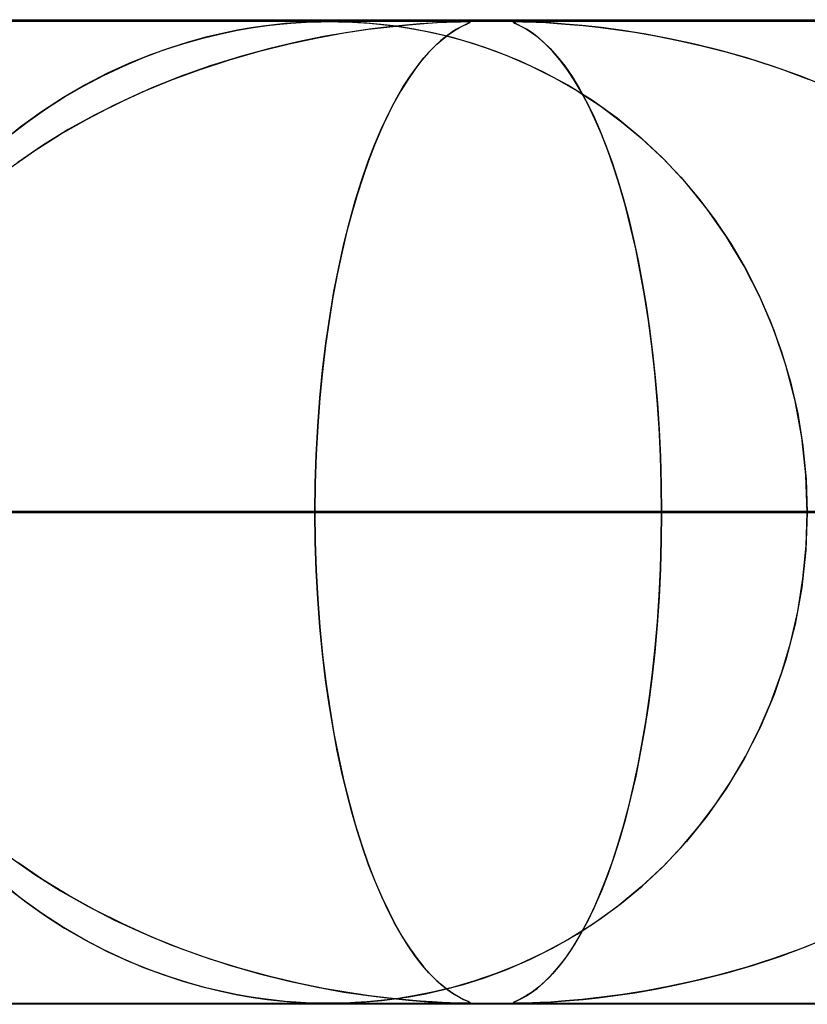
# Model space of a CAD drawing. Header units: millimetres. Extents: x -550 to 550, y -599 to 599.
# Tile 31 of 47: x 88 to 96, y 589 to 599. Entities that reach past the tile are written whole.
import ezdxf

# ---------------------------------------------------------------- set-up
doc = ezdxf.new("R2010")
doc.units = ezdxf.units.MM
doc.layers.add('HIDDEN', color=7, linetype='Continuous')
doc.layers.add('THICK', color=7, linetype='Continuous')

msp = doc.modelspace()

# ---------------------------------------------------------------- linework, layer by layer
at = {"layer": 'HIDDEN'}
for p, q in [((229.578, 598.99), (0, 598.99)), ((451, 598.99), (0, 598.99)), ((229.578, 598.99), (0, 598.99)), ((220.245, 598.98), (0, 598.98)), ((90.402, 598.916), (90.263, 598.892)), ((90.264, 598.893), (90.422, 598.92)), ((90.524, 598.934), (90.402, 598.916)), ((90.422, 598.92), (90.566, 598.94)), ((90.638, 598.949), (90.524, 598.934)), ((90.566, 598.94), (90.695, 598.955)), ((90.75, 598.96), (90.638, 598.949)), ((90.695, 598.955), (90.808, 598.965)), ((90.858, 598.968), (90.75, 598.96)), ((90.808, 598.965), (90.912, 598.972)), ((90.957, 598.974), (90.858, 598.968)), ((90.912, 598.972), (91.014, 598.977)), ((91.044, 598.978), (90.957, 598.974)), ((91.199, 598.98), (90.99, 598.98)), ((91.014, 598.977), (91.11, 598.979)), ((91.122, 598.979), (91.044, 598.978)), ((91.11, 598.979), (91.199, 598.98)), ((91.199, 598.98), (91.122, 598.979)), ((91.199, 598.98), (91.287, 598.979)), ((91.279, 598.979), (91.199, 598.98)), ((91.364, 598.977), (91.279, 598.979)), ((91.287, 598.979), (91.38, 598.977)), ((91.347, 598.865), (91.593, 598.902)), ((91.462, 598.973), (91.364, 598.977)), ((91.38, 598.977), (91.488, 598.972)), ((91.607, 598.903), (91.385, 598.871)), ((91.581, 598.965), (91.462, 598.973)), ((91.488, 598.972), (91.606, 598.963)), ((91.722, 598.952), (91.581, 598.965)), ((91.593, 598.902), (91.813, 598.929)), ((91.606, 598.963), (91.732, 598.951)), ((91.805, 598.928), (91.607, 598.903)), ((91.882, 598.933), (91.722, 598.952)), ((91.732, 598.951), (91.862, 598.936)), ((91.976, 598.945), (91.805, 598.928)), ((91.813, 598.929), (92.003, 598.948)), ((91.862, 598.936), (92.01, 598.913)), ((92.057, 598.905), (91.882, 598.933)), ((92.121, 598.958), (91.976, 598.945)), ((92.003, 598.948), (92.161, 598.961)), ((92.01, 598.913), (92.177, 598.882)), ((92.246, 598.868), (92.057, 598.905)), ((92.243, 598.966), (92.121, 598.958)), ((92.161, 598.961), (92.289, 598.97)), ((92.344, 598.972), (92.243, 598.966)), ((92.289, 598.97), (92.392, 598.975)), ((92.426, 598.976), (92.344, 598.972)), ((92.392, 598.975), (92.472, 598.978)), ((92.49, 598.978), (92.426, 598.976)), ((92.486, 598.899), (92.44, 598.87)), ((92.472, 598.978), (92.533, 598.979)), ((92.472, 598.89), (92.521, 598.919)), ((92.526, 598.922), (92.486, 598.899)), ((92.54, 598.98), (92.49, 598.978)), ((92.521, 598.919), (92.564, 598.941)), ((92.56, 598.939), (92.526, 598.922)), ((92.533, 598.979), (92.577, 598.98)), ((92.577, 598.98), (92.54, 598.98)), ((92.587, 598.951), (92.56, 598.939)), ((92.564, 598.941), (92.597, 598.956)), ((92.603, 598.98), (92.577, 598.98)), ((92.58, 598.98), (92.608, 598.979)), ((92.608, 598.961), (92.587, 598.951)), ((92.597, 598.956), (92.619, 598.967)), ((92.62, 598.978), (92.603, 598.98)), ((92.608, 598.979), (92.624, 598.978)), ((92.624, 598.969), (92.608, 598.961)), ((92.619, 598.967), (92.629, 598.973)), ((92.629, 598.976), (92.62, 598.978)), ((92.624, 598.978), (92.629, 598.974)), ((92.629, 598.974), (92.624, 598.969)), ((92.629, 598.973), (92.629, 598.976)), ((93.068, 598.975), (93.074, 598.978)), ((93.074, 598.97), (93.068, 598.975)), ((93.077, 598.978), (93.069, 598.976)), ((93.069, 598.976), (93.07, 598.972)), ((93.07, 598.972), (93.079, 598.966)), ((93.074, 598.978), (93.091, 598.979)), ((93.091, 598.961), (93.074, 598.97)), ((93.094, 598.98), (93.077, 598.978)), ((93.079, 598.966), (93.097, 598.958)), ((93.091, 598.979), (93.121, 598.98)), ((93.118, 598.948), (93.091, 598.961)), ((93.121, 598.98), (93.094, 598.98)), ((93.097, 598.958), (93.124, 598.945)), ((93.157, 598.929), (93.118, 598.948)), ((93.157, 598.98), (93.121, 598.98)), ((93.121, 598.98), (93.164, 598.979)), ((93.124, 598.945), (93.159, 598.928)), ((93.205, 598.978), (93.157, 598.98)), ((93.205, 598.902), (93.157, 598.929)), ((93.159, 598.928), (93.202, 598.903)), ((93.164, 598.979), (93.223, 598.978)), ((93.202, 598.903), (93.253, 598.871)), ((93.265, 598.976), (93.205, 598.978)), ((93.262, 598.865), (93.205, 598.902)), ((93.223, 598.978), (93.301, 598.975)), ((93.344, 598.973), (93.265, 598.976)), ((93.301, 598.975), (93.401, 598.97)), ((93.452, 598.967), (93.344, 598.973)), ((93.401, 598.97), (93.517, 598.962)), ((93.596, 598.956), (93.452, 598.967)), ((93.517, 598.962), (93.644, 598.952)), ((93.77, 598.941), (93.596, 598.956)), ((93.644, 598.952), (93.781, 598.94)), ((93.967, 598.919), (93.77, 598.941)), ((93.781, 598.94), (93.934, 598.923)), ((93.934, 598.923), (94.109, 598.901)), ((94.185, 598.89), (93.967, 598.919)), ((94.109, 598.901), (94.304, 598.872)), ((89.717, 598.759), (89.911, 598.813)), ((89.942, 598.821), (89.762, 598.772)), ((89.911, 598.813), (90.093, 598.857)), ((90.109, 598.861), (89.942, 598.821)), ((90.093, 598.857), (90.264, 598.893)), ((90.263, 598.892), (90.109, 598.861)), ((90.79, 598.755), (91.079, 598.817)), ((91.14, 598.828), (90.876, 598.775)), ((91.079, 598.817), (91.347, 598.865)), ((91.385, 598.871), (91.14, 598.828)), ((92.177, 598.882), (92.362, 598.841)), ((92.45, 598.819), (92.246, 598.868)), ((92.293, 598.752), (92.356, 598.807)), ((92.389, 598.833), (92.333, 598.788)), ((92.356, 598.807), (92.416, 598.853)), ((92.362, 598.841), (92.563, 598.787)), ((92.44, 598.87), (92.389, 598.833)), ((92.416, 598.853), (92.472, 598.89)), ((92.667, 598.756), (92.45, 598.819)), ((93.253, 598.871), (93.311, 598.828)), ((93.326, 598.817), (93.262, 598.865)), ((93.311, 598.828), (93.374, 598.775)), ((93.395, 598.755), (93.326, 598.817)), ((94.418, 598.853), (94.185, 598.89)), ((94.304, 598.872), (94.516, 598.836)), ((94.663, 598.807), (94.418, 598.853)), ((94.516, 598.836), (94.745, 598.79)), ((94.916, 598.752), (94.663, 598.807)), ((89.571, 598.712), (89.37, 598.64)), ((89.515, 598.693), (89.717, 598.759)), ((89.762, 598.772), (89.571, 598.712)), ((90.593, 598.708), (90.295, 598.627)), ((90.487, 598.68), (90.79, 598.755)), ((90.876, 598.775), (90.593, 598.708)), ((92.272, 598.732), (92.207, 598.666)), ((92.228, 598.687), (92.293, 598.752)), ((92.333, 598.788), (92.272, 598.732)), ((92.563, 598.787), (92.777, 598.72)), ((92.895, 598.677), (92.667, 598.756)), ((92.777, 598.72), (93.003, 598.636)), ((93.374, 598.775), (93.443, 598.708)), ((93.469, 598.68), (93.395, 598.755)), ((93.443, 598.708), (93.516, 598.627)), ((94.745, 598.79), (94.988, 598.735)), ((95.177, 598.687), (94.916, 598.752)), ((94.988, 598.735), (95.244, 598.669)), ((89.103, 598.529), (89.308, 598.616)), ((89.37, 598.64), (89.16, 598.555)), ((89.308, 598.616), (89.515, 598.693)), ((90.295, 598.627), (89.986, 598.53)), ((90.183, 598.593), (90.487, 598.68)), ((92.09, 598.524), (92.16, 598.611)), ((92.207, 598.666), (92.139, 598.587)), ((92.16, 598.611), (92.228, 598.687)), ((93.131, 598.582), (92.895, 598.677)), ((93.003, 598.636), (93.239, 598.534)), ((93.543, 598.593), (93.469, 598.68)), ((93.516, 598.627), (93.592, 598.53)), ((95.444, 598.611), (95.177, 598.687)), ((95.244, 598.669), (95.512, 598.591)), ((95.717, 598.524), (95.444, 598.611)), ((88.901, 598.434), (89.103, 598.529)), ((89.16, 598.555), (88.943, 598.455)), ((89.986, 598.53), (89.682, 598.422)), ((89.883, 598.495), (90.183, 598.593)), ((92.019, 598.425), (92.09, 598.524)), ((92.139, 598.587), (92.068, 598.495)), ((93.375, 598.468), (93.131, 598.582)), ((93.239, 598.534), (93.481, 598.413)), ((93.617, 598.495), (93.543, 598.593)), ((93.592, 598.53), (93.667, 598.422)), ((95.512, 598.591), (95.789, 598.5)), ((95.993, 598.425), (95.717, 598.524)), ((95.789, 598.5), (96.07, 598.395)), ((88.701, 598.329), (88.901, 598.434)), ((88.943, 598.455), (88.72, 598.34)), ((89.682, 598.422), (89.385, 598.303)), ((89.587, 598.385), (89.883, 598.495)), ((91.947, 598.313), (92.019, 598.425)), ((92.068, 598.495), (91.995, 598.39)), ((93.623, 598.334), (93.375, 598.468)), ((93.481, 598.413), (93.72, 598.276)), ((93.69, 598.385), (93.617, 598.495)), ((93.667, 598.422), (93.74, 598.303)), ((96.271, 598.313), (95.993, 598.425)), ((88.72, 598.34), (88.493, 598.208)), ((88.505, 598.215), (88.701, 598.329)), ((89.385, 598.303), (89.096, 598.173)), ((89.297, 598.265), (89.587, 598.385)), ((91.874, 598.188), (91.947, 598.313)), ((91.995, 598.39), (91.924, 598.276)), ((93.874, 598.178), (93.623, 598.334)), ((93.761, 598.265), (93.69, 598.385)), ((93.74, 598.303), (93.811, 598.173)), ((88.493, 598.208), (88.269, 598.063)), ((88.312, 598.092), (88.505, 598.215)), ((89.013, 598.133), (89.297, 598.265)), ((91.924, 598.276), (91.855, 598.152)), ((93.72, 598.276), (93.95, 598.126)), ((93.832, 598.133), (93.761, 598.265)), ((88.735, 597.99), (89.013, 598.133)), ((89.096, 598.173), (88.815, 598.033)), ((91.855, 598.152), (91.787, 598.019)), ((91.802, 598.048), (91.874, 598.188)), ((93.811, 598.173), (93.88, 598.033)), ((93.9, 597.99), (93.832, 598.133)), ((94.125, 597.998), (93.874, 598.178)), ((93.95, 598.126), (94.17, 597.963)), ((88.269, 598.063), (88.053, 597.906)), ((88.123, 597.959), (88.312, 598.092)), ((88.815, 598.033), (88.543, 597.882)), ((91.787, 598.019), (91.721, 597.876)), ((91.729, 597.895), (91.802, 598.048)), ((93.88, 598.033), (93.947, 597.882)), ((94.37, 597.797), (94.125, 597.998)), ((88.053, 597.906), (87.845, 597.739)), ((87.938, 597.817), (88.123, 597.959)), ((88.465, 597.835), (88.735, 597.99)), ((93.967, 597.835), (93.9, 597.99)), ((94.17, 597.963), (94.381, 597.788)), ((88.203, 597.67), (88.465, 597.835)), ((88.543, 597.882), (88.281, 597.72)), ((91.721, 597.876), (91.657, 597.725)), ((91.659, 597.729), (91.729, 597.895)), ((93.947, 597.882), (94.012, 597.72)), ((94.031, 597.67), (93.967, 597.835)), ((88.281, 597.72), (88.028, 597.549)), ((91.591, 597.551), (91.659, 597.729)), ((91.657, 597.725), (91.596, 597.565)), ((94.012, 597.72), (94.074, 597.549)), ((94.606, 597.576), (94.37, 597.797)), ((94.381, 597.788), (94.582, 597.599)), ((87.951, 597.493), (88.203, 597.67)), ((94.093, 597.493), (94.031, 597.67)), ((94.582, 597.599), (94.773, 597.399)), ((91.525, 597.361), (91.591, 597.551)), ((91.596, 597.565), (91.537, 597.396)), ((94.074, 597.549), (94.133, 597.368)), ((94.83, 597.335), (94.606, 597.576)), ((94.153, 597.304), (94.093, 597.493)), ((94.773, 597.399), (94.954, 597.187)), ((91.462, 597.159), (91.525, 597.361)), ((91.537, 597.396), (91.48, 597.219)), ((94.133, 597.368), (94.19, 597.176)), ((94.21, 597.104), (94.153, 597.304)), ((95.042, 597.073), (94.83, 597.335)), ((91.48, 597.219), (91.426, 597.032)), ((91.402, 596.945), (91.462, 597.159)), ((94.19, 597.176), (94.243, 596.977)), ((94.263, 596.893), (94.21, 597.104)), ((94.954, 597.187), (95.123, 596.963)), ((91.426, 597.032), (91.374, 596.835)), ((95.238, 596.793), (95.042, 597.073)), ((91.346, 596.72), (91.402, 596.945)), ((94.243, 596.977), (94.293, 596.769)), ((95.123, 596.963), (95.282, 596.724)), ((91.374, 596.835), (91.325, 596.628)), ((94.314, 596.671), (94.263, 596.893)), ((91.293, 596.483), (91.346, 596.72)), ((94.293, 596.769), (94.339, 596.553)), ((95.419, 596.493), (95.238, 596.793)), ((95.282, 596.724), (95.431, 596.471)), ((91.325, 596.628), (91.278, 596.409)), ((94.361, 596.438), (94.314, 596.671)), ((94.339, 596.553), (94.381, 596.329)), ((91.278, 596.409), (91.235, 596.179)), ((91.245, 596.236), (91.293, 596.483)), ((94.404, 596.195), (94.361, 596.438)), ((95.58, 596.175), (95.419, 596.493)), ((95.431, 596.471), (95.567, 596.203)), ((94.381, 596.329), (94.42, 596.099)), ((91.202, 595.979), (91.245, 596.236)), ((95.567, 596.203), (95.69, 595.921)), ((91.235, 596.179), (91.195, 595.938)), ((94.443, 595.942), (94.404, 596.195)), ((94.42, 596.099), (94.455, 595.861)), ((95.722, 595.84), (95.58, 596.175)), ((91.195, 595.938), (91.159, 595.687)), ((91.163, 595.712), (91.202, 595.979)), ((94.478, 595.68), (94.443, 595.942)), ((95.69, 595.921), (95.798, 595.625)), ((94.455, 595.861), (94.486, 595.616)), ((95.841, 595.489), (95.722, 595.84)), ((91.129, 595.437), (91.163, 595.712)), ((91.159, 595.687), (91.128, 595.425)), ((94.508, 595.41), (94.478, 595.68)), ((94.486, 595.616), (94.512, 595.363)), ((95.798, 595.625), (95.889, 595.317)), ((91.128, 595.425), (91.101, 595.152)), ((91.102, 595.154), (91.129, 595.437)), ((94.532, 595.133), (94.508, 595.41)), ((95.936, 595.125), (95.841, 595.489)), ((94.512, 595.363), (94.535, 595.102)), ((95.889, 595.317), (95.963, 594.997)), ((91.08, 594.867), (91.102, 595.154)), ((91.101, 595.152), (91.08, 594.869)), ((94.552, 594.85), (94.532, 595.133)), ((94.535, 595.102), (94.553, 594.833)), ((96.004, 594.752), (95.936, 595.125)), ((95.963, 594.997), (96.016, 594.666)), ((91.08, 594.869), (91.064, 594.579)), ((91.064, 594.577), (91.08, 594.867)), ((94.566, 594.564), (94.552, 594.85)), ((94.553, 594.833), (94.566, 594.557)), ((96.046, 594.373), (96.004, 594.752)), ((96.016, 594.666), (96.049, 594.33)), ((91.064, 594.579), (91.055, 594.286)), ((91.055, 594.284), (91.064, 594.577)), ((94.574, 594.277), (94.566, 594.564)), ((94.566, 594.557), (94.574, 594.275)), ((96.06, 593.99), (96.046, 594.373)), ((96.049, 594.33), (96.06, 593.99)), ((91.055, 594.286), (91.052, 593.99)), ((91.052, 593.99), (91.055, 594.284)), ((94.577, 593.99), (94.574, 594.277)), ((94.574, 594.275), (94.577, 593.99)), ((91.052, 593.99), (0, 593.99)), ((0, 593.99), (91.052, 593.99)), ((102.661, 593.99), (0, 593.99)), ((0, 593.99), (97.58, 593.99)), ((0, 593.99), (102.661, 593.99)), ((97.58, 593.99), (0, 593.99)), ((114.271, 593.99), (0, 593.99)), ((0, 593.99), (109.189, 593.99)), ((0, 593.99), (114.271, 593.99)), ((109.189, 593.99), (0, 593.99)), ((125.879, 593.99), (0, 593.99)), ((0, 593.99), (120.798, 593.99)), ((0, 593.99), (125.879, 593.99)), ((120.798, 593.99), (0, 593.99)), ((137.487, 593.99), (0, 593.99)), ((0, 593.99), (132.406, 593.99)), ((0, 593.99), (137.487, 593.99)), ((132.406, 593.99), (0, 593.99)), ((149.095, 593.99), (0, 593.99)), ((0, 593.99), (144.014, 593.99)), ((0, 593.99), (149.095, 593.99)), ((144.014, 593.99), (0, 593.99)), ((160.703, 593.99), (0, 593.99)), ((0, 593.99), (155.622, 593.99)), ((0, 593.99), (160.703, 593.99)), ((155.622, 593.99), (0, 593.99)), ((172.31, 593.99), (0, 593.99)), ((0, 593.99), (167.229, 593.99)), ((0, 593.99), (172.31, 593.99)), ((167.229, 593.99), (0, 593.99)), ((183.918, 593.99), (0, 593.99)), ((0, 593.99), (178.837, 593.99)), ((0, 593.99), (183.918, 593.99)), ((178.837, 593.99), (0, 593.99)), ((195.525, 593.99), (0, 593.99)), ((0, 593.99), (190.444, 593.99)), ((0, 593.99), (195.525, 593.99)), ((190.444, 593.99), (0, 593.99)), ((207.132, 593.99), (0, 593.99)), ((0, 593.99), (202.051, 593.99)), ((0, 593.99), (207.132, 593.99)), ((202.051, 593.99), (0, 593.99)), ((218.739, 593.99), (0, 593.99)), ((0, 593.99), (213.658, 593.99)), ((0, 593.99), (218.739, 593.99)), ((213.658, 593.99), (0, 593.99)), ((96.06, 593.99), (53.202, 593.99)), ((53.202, 593.99), (96.06, 593.99)), ((59.736, 593.99), (108.895, 593.99)), ((108.895, 593.99), (59.736, 593.99)), ((118.885, 593.99), (64.821, 593.99)), ((64.821, 593.99), (118.885, 593.99)), ((71.352, 593.99), (131.715, 593.99)), ((131.715, 593.99), (71.352, 593.99)), ((141.702, 593.99), (76.436, 593.99)), ((76.436, 593.99), (141.702, 593.99)), ((82.965, 593.99), (154.529, 593.99)), ((154.529, 593.99), (82.965, 593.99)), ((164.514, 593.99), (88.048, 593.99)), ((88.048, 593.99), (164.514, 593.99)), ((88.048, 593.99), (94.577, 593.99)), ((94.577, 593.99), (88.048, 593.99)), ((91.055, 593.693), (91.052, 593.99)), ((91.052, 593.99), (91.055, 593.696)), ((97.58, 593.99), (91.052, 593.99)), ((91.052, 593.99), (97.58, 593.99)), ((94.574, 593.705), (94.577, 593.99)), ((94.577, 593.99), (94.574, 593.703)), ((94.577, 593.99), (177.34, 593.99)), ((177.34, 593.99), (94.577, 593.99)), ((96.06, 593.99), (96.046, 593.607)), ((96.049, 593.65), (96.06, 593.99)), ((91.055, 593.696), (91.064, 593.403)), ((94.566, 593.423), (94.574, 593.705)), ((94.574, 593.703), (94.566, 593.416)), ((91.064, 593.399), (91.055, 593.693)), ((96.046, 593.607), (96.004, 593.228)), ((96.016, 593.314), (96.049, 593.65)), ((91.064, 593.403), (91.08, 593.113)), ((91.08, 593.109), (91.064, 593.399)), ((94.566, 593.416), (94.552, 593.13)), ((94.553, 593.147), (94.566, 593.423)), ((95.963, 592.983), (96.016, 593.314)), ((96.004, 593.228), (95.936, 592.855)), ((91.08, 593.113), (91.102, 592.826)), ((91.102, 592.825), (91.08, 593.109)), ((94.552, 593.13), (94.532, 592.847)), ((94.535, 592.878), (94.553, 593.147)), ((95.889, 592.663), (95.963, 592.983)), ((91.102, 592.826), (91.129, 592.544)), ((91.128, 592.552), (91.102, 592.825)), ((94.532, 592.847), (94.508, 592.57)), ((94.512, 592.617), (94.535, 592.878)), ((95.936, 592.855), (95.841, 592.491)), ((94.486, 592.364), (94.512, 592.617)), ((95.798, 592.355), (95.889, 592.663)), ((91.16, 592.29), (91.128, 592.552)), ((91.129, 592.544), (91.163, 592.268)), ((94.508, 592.57), (94.478, 592.3)), ((95.841, 592.491), (95.722, 592.14)), ((94.478, 592.3), (94.443, 592.038)), ((94.455, 592.119), (94.486, 592.364)), ((95.69, 592.059), (95.798, 592.355)), ((91.196, 592.038), (91.16, 592.29)), ((91.163, 592.268), (91.202, 592.001)), ((94.42, 591.881), (94.455, 592.119)), ((95.722, 592.14), (95.58, 591.805)), ((91.236, 591.797), (91.196, 592.038)), ((91.202, 592.001), (91.245, 591.744)), ((94.443, 592.038), (94.404, 591.785)), ((95.567, 591.777), (95.69, 592.059)), ((91.279, 591.567), (91.236, 591.797)), ((94.381, 591.651), (94.42, 591.881)), ((95.58, 591.805), (95.419, 591.487)), ((91.245, 591.744), (91.293, 591.497)), ((94.404, 591.785), (94.361, 591.542)), ((95.431, 591.509), (95.567, 591.777)), ((94.339, 591.427), (94.381, 591.651)), ((91.326, 591.348), (91.279, 591.567)), ((91.293, 591.497), (91.346, 591.26)), ((94.361, 591.542), (94.314, 591.309)), ((95.282, 591.256), (95.431, 591.509)), ((94.293, 591.211), (94.339, 591.427)), ((95.419, 591.487), (95.238, 591.187)), ((91.375, 591.14), (91.326, 591.348)), ((94.314, 591.309), (94.263, 591.086)), ((91.346, 591.26), (91.402, 591.035)), ((94.243, 591.003), (94.293, 591.211)), ((95.123, 591.017), (95.282, 591.256)), ((91.427, 590.943), (91.375, 591.14)), ((95.238, 591.187), (95.042, 590.907)), ((91.402, 591.035), (91.462, 590.821)), ((94.19, 590.804), (94.243, 591.003)), ((94.263, 591.086), (94.21, 590.875)), ((94.954, 590.793), (95.123, 591.017)), ((91.482, 590.756), (91.427, 590.943)), ((95.042, 590.907), (94.83, 590.646)), ((91.462, 590.821), (91.525, 590.619)), ((94.133, 590.612), (94.19, 590.804)), ((94.21, 590.875), (94.153, 590.676)), ((94.773, 590.581), (94.954, 590.793)), ((91.538, 590.578), (91.482, 590.756)), ((91.525, 590.619), (91.591, 590.429)), ((94.074, 590.431), (94.133, 590.612)), ((94.153, 590.676), (94.093, 590.487)), ((94.83, 590.646), (94.606, 590.404)), ((91.598, 590.409), (91.538, 590.578)), ((94.582, 590.381), (94.773, 590.581)), ((87.951, 590.487), (88.203, 590.31)), ((88.281, 590.26), (88.028, 590.431)), ((91.591, 590.429), (91.659, 590.251)), ((91.66, 590.249), (91.598, 590.409)), ((94.012, 590.26), (94.074, 590.431)), ((94.093, 590.487), (94.031, 590.31)), ((94.606, 590.404), (94.37, 590.183)), ((88.203, 590.31), (88.465, 590.145)), ((94.031, 590.31), (93.967, 590.145)), ((94.381, 590.192), (94.582, 590.381)), ((88.053, 590.074), (87.845, 590.241)), ((88.543, 590.098), (88.281, 590.26)), ((91.659, 590.251), (91.729, 590.085)), ((91.724, 590.098), (91.66, 590.249)), ((93.947, 590.098), (94.012, 590.26)), ((94.17, 590.017), (94.381, 590.192)), ((87.938, 590.163), (88.123, 590.021)), ((88.465, 590.145), (88.735, 589.99)), ((88.815, 589.947), (88.543, 590.098)), ((91.79, 589.956), (91.724, 590.098)), ((93.88, 589.947), (93.947, 590.098)), ((93.967, 590.145), (93.9, 589.99)), ((94.37, 590.183), (94.125, 589.982)), ((88.269, 589.917), (88.053, 590.074)), ((88.123, 590.021), (88.312, 589.888)), ((88.735, 589.99), (89.013, 589.847)), ((91.729, 590.085), (91.802, 589.932)), ((93.9, 589.99), (93.832, 589.847)), ((93.95, 589.854), (94.17, 590.017)), ((88.493, 589.772), (88.269, 589.917)), ((89.096, 589.807), (88.815, 589.947)), ((91.858, 589.823), (91.79, 589.956)), ((91.802, 589.932), (91.874, 589.792)), ((93.811, 589.807), (93.88, 589.947)), ((94.125, 589.982), (93.874, 589.802)), ((88.312, 589.888), (88.505, 589.765)), ((89.013, 589.847), (89.297, 589.715)), ((89.385, 589.677), (89.096, 589.807)), ((91.927, 589.699), (91.858, 589.823)), ((91.874, 589.792), (91.947, 589.667)), ((93.874, 589.802), (93.623, 589.646)), ((93.72, 589.704), (93.95, 589.854)), ((93.74, 589.677), (93.811, 589.807)), ((93.832, 589.847), (93.761, 589.715)), ((88.72, 589.64), (88.493, 589.772)), ((88.505, 589.765), (88.701, 589.651)), ((89.297, 589.715), (89.587, 589.595)), ((91.999, 589.585), (91.927, 589.699)), ((93.481, 589.567), (93.72, 589.704)), ((93.761, 589.715), (93.69, 589.595)), ((88.701, 589.651), (88.901, 589.546)), ((88.943, 589.525), (88.72, 589.64)), ((89.682, 589.558), (89.385, 589.677)), ((89.587, 589.595), (89.883, 589.485)), ((91.947, 589.667), (92.019, 589.555)), ((93.623, 589.646), (93.375, 589.512)), ((93.69, 589.595), (93.617, 589.485)), ((93.667, 589.558), (93.74, 589.677)), ((96.271, 589.667), (95.993, 589.555)), ((88.901, 589.546), (89.103, 589.451)), ((89.16, 589.425), (88.943, 589.525)), ((89.986, 589.45), (89.682, 589.558)), ((92.071, 589.481), (91.999, 589.585)), ((92.019, 589.555), (92.09, 589.456)), ((93.375, 589.512), (93.131, 589.398)), ((93.239, 589.446), (93.481, 589.567)), ((93.592, 589.45), (93.667, 589.558)), ((95.993, 589.555), (95.717, 589.456)), ((95.789, 589.481), (96.07, 589.585)), ((89.103, 589.451), (89.308, 589.364)), ((89.37, 589.34), (89.16, 589.425)), ((89.883, 589.485), (90.183, 589.387)), ((90.295, 589.353), (89.986, 589.45)), ((92.142, 589.389), (92.071, 589.481)), ((92.09, 589.456), (92.16, 589.369)), ((93.131, 589.398), (92.895, 589.303)), ((93.003, 589.344), (93.239, 589.446)), ((93.516, 589.353), (93.592, 589.45)), ((93.617, 589.485), (93.543, 589.387)), ((95.717, 589.456), (95.444, 589.369)), ((95.512, 589.389), (95.789, 589.481)), ((89.308, 589.364), (89.515, 589.288)), ((89.571, 589.268), (89.37, 589.34)), ((90.183, 589.387), (90.487, 589.3)), ((90.593, 589.272), (90.295, 589.353)), ((90.487, 589.3), (90.79, 589.225)), ((92.211, 589.311), (92.142, 589.389)), ((92.16, 589.369), (92.228, 589.293)), ((92.275, 589.245), (92.211, 589.311)), ((92.228, 589.293), (92.293, 589.228)), ((92.895, 589.303), (92.667, 589.224)), ((92.777, 589.26), (93.003, 589.344)), ((93.469, 589.3), (93.395, 589.225)), ((93.443, 589.272), (93.516, 589.353)), ((93.543, 589.387), (93.469, 589.3)), ((95.177, 589.293), (94.916, 589.228)), ((94.988, 589.245), (95.244, 589.311)), ((95.444, 589.369), (95.177, 589.293)), ((95.244, 589.311), (95.512, 589.389)), ((89.515, 589.288), (89.717, 589.221)), ((89.762, 589.208), (89.571, 589.268)), ((89.717, 589.221), (89.911, 589.167)), ((89.942, 589.159), (89.762, 589.208)), ((90.876, 589.205), (90.593, 589.272)), ((90.79, 589.225), (91.079, 589.163)), ((91.14, 589.152), (90.876, 589.205)), ((92.336, 589.19), (92.275, 589.245)), ((92.293, 589.228), (92.356, 589.173)), ((92.392, 589.144), (92.336, 589.19)), ((92.362, 589.139), (92.563, 589.193)), ((92.667, 589.224), (92.45, 589.161)), ((92.563, 589.193), (92.777, 589.26)), ((93.311, 589.152), (93.374, 589.205)), ((93.395, 589.225), (93.326, 589.163)), ((93.374, 589.205), (93.443, 589.272)), ((94.516, 589.144), (94.745, 589.19)), ((94.916, 589.228), (94.663, 589.173)), ((94.745, 589.19), (94.988, 589.245)), ((89.911, 589.167), (90.093, 589.123)), ((90.109, 589.119), (89.942, 589.159)), ((90.093, 589.123), (90.264, 589.087)), ((90.263, 589.088), (90.109, 589.119)), ((91.079, 589.163), (91.347, 589.115)), ((91.385, 589.109), (91.14, 589.152)), ((91.347, 589.115), (91.593, 589.078)), ((91.607, 589.077), (91.385, 589.109)), ((92.01, 589.067), (92.177, 589.098)), ((92.246, 589.112), (92.057, 589.075)), ((92.177, 589.098), (92.362, 589.139)), ((92.45, 589.161), (92.246, 589.112)), ((92.356, 589.173), (92.416, 589.127)), ((92.443, 589.108), (92.392, 589.144)), ((92.416, 589.127), (92.472, 589.09)), ((92.489, 589.079), (92.443, 589.108)), ((92.472, 589.09), (92.521, 589.061)), ((93.202, 589.077), (93.253, 589.109)), ((93.262, 589.115), (93.205, 589.078)), ((93.253, 589.109), (93.311, 589.152)), ((93.326, 589.163), (93.262, 589.115)), ((94.185, 589.09), (93.967, 589.061)), ((94.109, 589.079), (94.304, 589.108)), ((94.418, 589.127), (94.185, 589.09)), ((94.304, 589.108), (94.516, 589.144)), ((94.663, 589.173), (94.418, 589.127)), ((0, 589), (220.245, 589)), ((229.578, 588.99), (0, 588.99)), ((451, 588.99), (0, 588.99)), ((229.578, 588.99), (0, 588.99)), ((46.696, 589), (91.199, 589)), ((58.302, 589), (114, 589)), ((69.909, 589), (136.8, 589)), ((81.515, 589), (159.6, 589)), ((90.402, 589.064), (90.263, 589.088)), ((90.264, 589.087), (90.422, 589.06)), ((90.524, 589.046), (90.402, 589.064)), ((90.422, 589.06), (90.566, 589.04)), ((90.638, 589.031), (90.524, 589.046)), ((90.566, 589.04), (90.695, 589.025)), ((90.75, 589.02), (90.638, 589.031)), ((90.695, 589.025), (90.808, 589.015)), ((90.858, 589.012), (90.75, 589.02)), ((90.808, 589.015), (90.912, 589.008)), ((90.957, 589.006), (90.858, 589.012)), ((90.912, 589.008), (91.014, 589.003)), ((91.044, 589.002), (90.957, 589.006)), ((91.014, 589.003), (91.11, 589.001)), ((91.122, 589.001), (91.044, 589.002)), ((91.11, 589.001), (91.199, 589)), ((91.199, 589), (91.122, 589.001)), ((91.199, 589), (91.287, 589.001)), ((91.279, 589.001), (91.199, 589)), ((91.364, 589.003), (91.279, 589.001)), ((91.287, 589.001), (91.38, 589.003)), ((91.462, 589.007), (91.364, 589.003)), ((91.38, 589.003), (91.488, 589.008)), ((91.581, 589.015), (91.462, 589.007)), ((91.488, 589.008), (91.606, 589.017)), ((91.722, 589.028), (91.581, 589.015)), ((91.593, 589.078), (91.813, 589.051)), ((91.606, 589.017), (91.732, 589.029)), ((91.805, 589.052), (91.607, 589.077)), ((91.882, 589.047), (91.722, 589.028)), ((91.732, 589.029), (91.862, 589.044)), ((91.976, 589.035), (91.805, 589.052)), ((91.813, 589.051), (92.003, 589.032)), ((91.862, 589.044), (92.01, 589.067)), ((92.057, 589.075), (91.882, 589.047)), ((92.121, 589.022), (91.976, 589.035)), ((92.003, 589.032), (92.161, 589.019)), ((92.243, 589.014), (92.121, 589.022)), ((92.161, 589.019), (92.289, 589.01)), ((92.344, 589.008), (92.243, 589.014)), ((92.289, 589.01), (92.392, 589.005)), ((92.426, 589.004), (92.344, 589.008)), ((92.392, 589.005), (92.472, 589.002)), ((92.49, 589.002), (92.426, 589.004)), ((92.472, 589.002), (92.533, 589.001)), ((92.529, 589.057), (92.489, 589.079)), ((92.54, 589), (92.49, 589.002)), ((92.521, 589.061), (92.564, 589.039)), ((92.562, 589.04), (92.529, 589.057)), ((92.533, 589.001), (92.577, 589)), ((92.577, 589), (92.54, 589)), ((92.588, 589.028), (92.562, 589.04)), ((92.564, 589.039), (92.597, 589.024)), ((92.577, 589), (92.607, 589)), ((92.603, 589), (92.577, 589)), ((92.61, 589.018), (92.588, 589.028)), ((92.597, 589.024), (92.619, 589.013)), ((92.62, 589.002), (92.603, 589)), ((92.607, 589), (92.624, 589.002)), ((92.624, 589.01), (92.61, 589.018)), ((92.619, 589.013), (92.629, 589.007)), ((92.629, 589.004), (92.62, 589.002)), ((92.629, 589.005), (92.624, 589.01)), ((92.624, 589.002), (92.629, 589.005)), ((92.629, 589.007), (92.629, 589.004)), ((93.074, 589.01), (93.068, 589.005)), ((93.068, 589.005), (93.074, 589.002)), ((93.069, 589.004), (93.07, 589.008)), ((93.077, 589.002), (93.069, 589.004)), ((93.07, 589.008), (93.079, 589.014)), ((93.091, 589.019), (93.074, 589.01)), ((93.074, 589.002), (93.091, 589.001)), ((93.094, 589), (93.077, 589.002)), ((93.079, 589.014), (93.097, 589.022)), ((93.118, 589.032), (93.091, 589.019)), ((93.091, 589.001), (93.121, 589)), ((93.121, 589), (93.094, 589)), ((93.097, 589.022), (93.124, 589.035)), ((93.157, 589.051), (93.118, 589.032)), ((93.157, 589), (93.121, 589)), ((93.121, 589), (93.164, 589)), ((93.121, 589), (182.4, 589)), ((93.124, 589.035), (93.159, 589.052)), ((93.205, 589.078), (93.157, 589.051)), ((93.205, 589.002), (93.157, 589)), ((93.159, 589.052), (93.202, 589.077)), ((93.164, 589), (93.223, 589.002)), ((93.265, 589.004), (93.205, 589.002)), ((93.223, 589.002), (93.301, 589.005)), ((93.344, 589.007), (93.265, 589.004)), ((93.301, 589.005), (93.401, 589.01)), ((93.452, 589.013), (93.344, 589.007)), ((93.401, 589.01), (93.517, 589.018)), ((93.596, 589.024), (93.452, 589.013)), ((93.517, 589.018), (93.644, 589.028)), ((93.77, 589.039), (93.596, 589.024)), ((93.644, 589.028), (93.781, 589.04)), ((93.967, 589.061), (93.77, 589.039)), ((93.781, 589.04), (93.934, 589.057)), ((93.934, 589.057), (94.109, 589.079))]:
    msp.add_line(p, q, dxfattribs=at)
at = {"layer": 'THICK'}
for p, q in [((0, 599), (506, 599)), ((506, 594), (0, 594))]:
    msp.add_line(p, q, dxfattribs=at)

doc.saveas('drawing.dxf')
